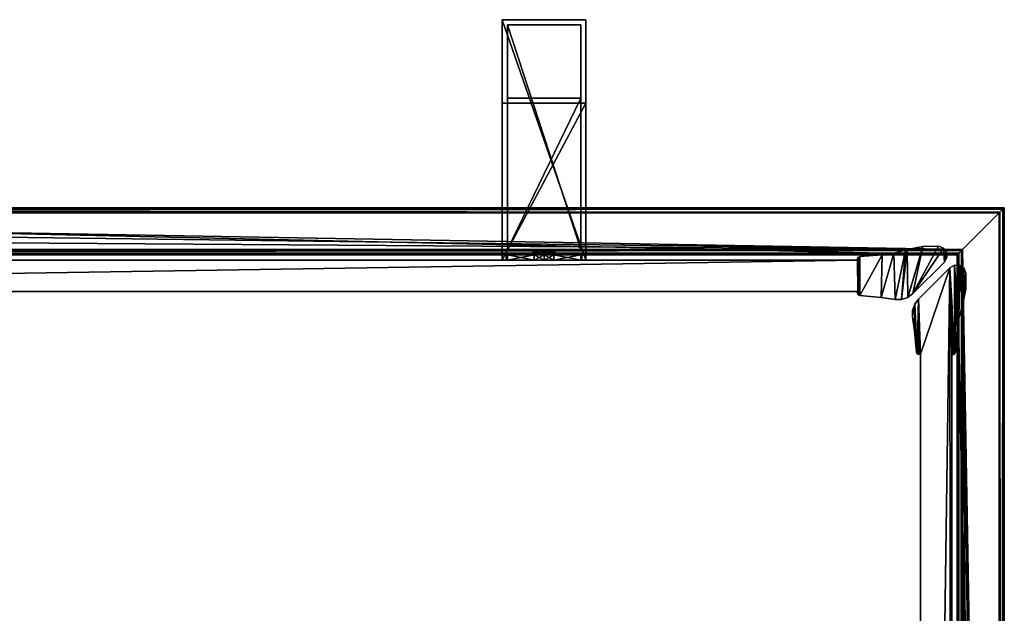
# Model space of a CAD drawing. Header units: metres. Extents: x 0 to 803, y -754 to 49.
# Tile 24 of 24: x 579 to 767, y -65 to 49. Entities that reach past the tile are written whole.
import ezdxf

# ---------------------------------------------------------------- set-up
doc = ezdxf.new("R2010")
doc.units = ezdxf.units.M

msp = doc.modelspace()

# ---------------------------------------------------------------- linework, layer by layer
at = {"layer": 'Y2A77'}
for points in [[(758.312683, 4.012834), (357.364197, 13.012834), (767.312683, 13.012834)], [(365.612854, 4.012834), (357.364197, 13.012834), (758.312683, 4.012834)], [(767.312683, 13.012834, 5.8), (357.364197, 13.012834, 5.8), (767.26355, 12.9637, 6.109252)], [(357.364197, 13.012834, 5.8), (357.447021, 12.979656, 6.055089), (767.26355, 12.9637, 6.109252)], [(357.364197, 13.012834, 5.8), (767.312683, 13.012834, 5.8), (357.364197, 13.012834)], [(767.312683, 13.012834, 5.8), (767.312683, 13.012834), (357.364197, 13.012834)], [(767.26355, 12.9637, 6.109252), (357.447021, 12.979656, 6.055089), (767.024475, 12.724623, 6.502149)], [(357.447021, 12.979656, 6.055089), (357.729858, 12.861708, 6.328299), (767.024475, 12.724623, 6.502149)], [(767.024475, 12.724623, 6.502149), (357.729858, 12.861708, 6.328299), (358.688538, 12.405732, 6.719441)], [(358.688538, 12.405732, 6.719441), (766.484253, 12.184372, 6.785111), (767.024475, 12.724623, 6.502149)], [(359.390656, 12.012419, 6.8), (766.312256, 12.012419, 6.8), (358.688538, 12.405732, 6.719441)], [(766.312256, 12.012419, 6.8), (766.484253, 12.184372, 6.785111), (358.688538, 12.405732, 6.719441)], [(359.390656, 12.012419, 6.8), (759.312683, 5.012834, 6.8), (766.312256, 12.012419, 6.8)], [(361.856506, 10.136906, 6.8), (759.312683, 5.012834, 6.8), (359.390656, 12.012419, 6.8)], [(766.480103, -409.00177), (758.312683, 4.012834), (767.312683, 13.012834)], [(766.312256, 12.012419, 6.8), (759.312683, 5.012834, 6.8), (766.312256, -394.90918, 6.8)], [(766.312256, 12.012419, 6.8), (766.312256, -394.90918, 6.8), (766.484253, 12.184372, 6.785111)], [(766.312256, -394.90918, 6.8), (766.705566, -395.611298, 6.719441), (766.484253, 12.184372, 6.785111)], [(767.312683, -396.935669), (766.480103, -409.00177), (767.312683, 13.012834)], [(766.484253, 12.184372, 6.785111), (766.705566, -395.611298, 6.719441), (767.024475, 12.724623, 6.502149)], [(767.16156, -396.570007, 6.328299), (767.024475, 12.724623, 6.502149), (766.705566, -395.611298, 6.719441)], [(767.26355, 12.9637, 6.109252), (767.024475, 12.724623, 6.502149), (767.16156, -396.570007, 6.328299)], [(767.27948, -396.852844, 6.055089), (767.26355, 12.9637, 6.109252), (767.16156, -396.570007, 6.328299)], [(767.312683, 13.012834, 5.8), (767.26355, 12.9637, 6.109252), (767.27948, -396.852844, 6.055089)], [(767.312683, -396.935669, 5.8), (767.312683, 13.012834, 5.8), (767.27948, -396.852844, 6.055089)], [(767.312683, -396.935669, 5.8), (767.312683, -396.935669), (767.312683, 13.012834, 5.8)], [(767.312683, -396.935669), (767.312683, 13.012834), (767.312683, 13.012834, 5.8)], [(363.849518, 7.764994, 6.8), (759.312683, 5.012834, 6.8), (361.856506, 10.136906, 6.8)], [(759.312683, 5.012834, 6.8), (363.849518, 7.764994, 6.8), (365.272064, 5.012834, 6.8)], [(759.312683, 5.012834, 6.8), (365.272064, 5.012834, 6.8), (759.140747, 4.840896, 6.785042)], [(365.272064, 5.012834, 6.8), (365.481934, 4.426936, 6.610183), (759.140747, 4.840896, 6.785042)], [(365.481934, 4.426936, 6.610183), (758.600647, 4.300764, 6.501865), (759.140747, 4.840896, 6.785042)], [(365.579529, 4.122546, 6.255084), (758.361694, 4.061841, 6.108867), (365.481934, 4.426936, 6.610183)], [(758.361694, 4.061841, 6.108867), (758.600647, 4.300764, 6.501865), (365.481934, 4.426936, 6.610183)], [(365.612854, 4.012834, 5.799586), (758.312683, 4.012834, 5.799586), (365.579529, 4.122546, 6.255084)], [(758.312683, 4.012834, 5.799586), (758.361694, 4.061841, 6.108867), (365.579529, 4.122546, 6.255084)], [(365.612854, 4.012834), (758.312683, 4.012834), (365.612854, 4.012834, 5.799586)], [(758.312683, 4.012834), (758.312683, 4.012834, 5.799586), (365.612854, 4.012834, 5.799586)], [(758.312683, 4.012834, 5.799586), (758.312683, -388.687012, 5.799586), (758.361694, 4.061841, 6.108867)], [(758.312683, -388.687012, 5.799586), (758.422424, -388.720306, 6.255084), (758.361694, 4.061841, 6.108867)], [(766.480103, -409.00177), (766.416992, -409.453064), (758.312683, 4.012834)], [(766.416992, -409.453064), (758.312683, -388.687012), (758.312683, 4.012834)], [(758.312683, -388.687012), (758.312683, -388.687012, 5.799586), (758.312683, 4.012834)], [(758.312683, -388.687012, 5.799586), (758.312683, 4.012834, 5.799586), (758.312683, 4.012834)], [(758.361694, 4.061841, 6.108867), (758.422424, -388.720306, 6.255084), (758.600647, 4.300764, 6.501865)], [(758.422424, -388.720306, 6.255084), (758.726807, -388.817932, 6.610183), (758.600647, 4.300764, 6.501865)], [(758.600647, 4.300764, 6.501865), (758.726807, -388.817932, 6.610183), (759.140747, 4.840896, 6.785042)], [(759.140747, 4.840896, 6.785042), (758.726807, -388.817932, 6.610183), (759.312683, -389.027802, 6.8)], [(759.312683, 5.012834, 6.8), (759.140747, 4.840896, 6.785042), (759.312683, -389.027802, 6.8)], [(762.064819, -390.450348, 6.8), (759.312683, 5.012834, 6.8), (759.312683, -389.027802, 6.8)], [(764.436768, -392.443329, 6.8), (759.312683, 5.012834, 6.8), (762.064819, -390.450348, 6.8)], [(766.312256, -394.90918, 6.8), (759.312683, 5.012834, 6.8), (764.436768, -392.443329, 6.8)]]:
    msp.add_3dface(points, dxfattribs=at)
at = {"layer": 'Y2A7701'}
for points in [[(671.254089, 49, 1197), (671.254089, 3, 1181), (671.254089, 3, 1197)], [(671.254089, 3, 1181), (671.254089, 49, 1197), (671.254089, 33, 1181)], [(671.254089, 49, 1197), (671.254089, 49, 797), (671.254089, 33, 1181)], [(671.254089, 33, 1181), (671.254089, 49, 797), (671.254089, 33, 813)], [(671.254089, 49, 797), (671.254089, 3, 797), (671.254089, 33, 813)], [(687.254089, 49, 797), (687.254089, 3, 797), (671.254089, 49, 797)], [(687.254089, 3, 797), (671.254089, 3, 797), (671.254089, 49, 797)], [(671.254089, 49, 797), (671.254089, 49, 1197), (687.254089, 49, 797)], [(671.254089, 49, 1197), (687.254089, 49, 1197), (687.254089, 49, 797)], [(687.254089, 49, 1197), (671.254089, 49, 1197), (687.254089, 3, 1197)], [(671.254089, 49, 1197), (671.254089, 3, 1197), (687.254089, 3, 1197)], [(687.254089, 3, 1197), (687.254089, 3, 1181), (687.254089, 49, 1197)], [(687.254089, 3, 1181), (687.254089, 33, 1181), (687.254089, 49, 1197)], [(687.254089, 49, 1197), (687.254089, 33, 1181), (687.254089, 49, 797)], [(687.254089, 33, 1181), (687.254089, 33, 813), (687.254089, 49, 797)], [(687.254089, 49, 797), (687.254089, 33, 813), (687.254089, 3, 797)], [(672.254089, 5, 1196), (672.254089, 5, 1182), (672.254089, 48, 1196)], [(672.254089, 5, 1182), (672.254089, 34, 1182), (672.254089, 48, 1196)], [(672.254089, 48, 1196), (672.254089, 34, 1182), (672.254089, 48, 798)], [(672.254089, 34, 1182), (672.254089, 34, 812), (672.254089, 48, 798)], [(672.254089, 48, 798), (672.254089, 34, 812), (672.254089, 5, 798)], [(686.254089, 48, 798), (672.254089, 48, 798), (686.254089, 5, 798)], [(672.254089, 48, 798), (672.254089, 5, 798), (686.254089, 5, 798)], [(672.254089, 48, 798), (686.254089, 48, 798), (672.254089, 48, 1196)], [(686.254089, 48, 798), (686.254089, 48, 1196), (672.254089, 48, 1196)], [(686.254089, 48, 1196), (686.254089, 5, 1196), (672.254089, 48, 1196)], [(686.254089, 5, 1196), (672.254089, 5, 1196), (672.254089, 48, 1196)], [(686.254089, 48, 1196), (686.254089, 5, 1182), (686.254089, 5, 1196)], [(686.254089, 5, 1182), (686.254089, 48, 1196), (686.254089, 34, 1182)], [(686.254089, 48, 1196), (686.254089, 48, 798), (686.254089, 34, 1182)], [(686.254089, 34, 1182), (686.254089, 48, 798), (686.254089, 34, 812)], [(686.254089, 48, 798), (686.254089, 5, 798), (686.254089, 34, 812)], [(672.254089, 34, 1182), (686.254089, 34, 1182), (672.254089, 34, 812)], [(686.254089, 34, 1182), (686.254089, 34, 812), (672.254089, 34, 812)], [(672.254089, 34, 812), (672.254089, 5, 812), (672.254089, 5, 798)], [(686.254089, 5, 812), (672.254089, 5, 812), (686.254089, 34, 812)], [(672.254089, 5, 812), (672.254089, 34, 812), (686.254089, 34, 812)], [(686.254089, 5, 1182), (686.254089, 34, 1182), (672.254089, 5, 1182)], [(686.254089, 34, 1182), (672.254089, 34, 1182), (672.254089, 5, 1182)], [(686.254089, 34, 812), (686.254089, 5, 798), (686.254089, 5, 812)], [(671.254089, 33, 813), (671.254089, 3, 797), (671.254089, 3, 813)], [(671.254089, 33, 1181), (671.254089, 33, 813), (687.254089, 33, 1181)], [(671.254089, 33, 813), (687.254089, 33, 813), (687.254089, 33, 1181)], [(687.254089, 3, 813), (687.254089, 33, 813), (671.254089, 3, 813)], [(687.254089, 33, 813), (671.254089, 33, 813), (671.254089, 3, 813)], [(687.254089, 3, 1181), (671.254089, 3, 1181), (687.254089, 33, 1181)], [(671.254089, 3, 1181), (671.254089, 33, 1181), (687.254089, 33, 1181)], [(687.254089, 33, 813), (687.254089, 3, 813), (687.254089, 3, 797)], [(672.254089, 4, 806.887451), (672.004089, 4, 805), (677.440125, 4, 805.990967)], [(677.440125, 4, 805.990967), (672.004089, 4, 805), (677.187622, 4, 804.951233)], [(672.254089, 4, 803.112549), (677.187622, 4, 804.951233), (672.004089, 4, 805)], [(672.254089, 3, 806.887451), (672.004089, 3, 805), (672.254089, 4, 806.887451)], [(672.004089, 3, 805), (672.004089, 4, 805), (672.254089, 4, 806.887451)], [(672.004089, 3, 805), (672.254089, 3, 803.112549), (672.004089, 4, 805)], [(672.254089, 3, 803.112549), (672.254089, 4, 803.112549), (672.004089, 4, 805)], [(672.254089, 4, 1187.112549), (672.004089, 4, 1189), (672.254089, 3, 1187.112549)], [(672.004089, 4, 1189), (672.004089, 3, 1189), (672.254089, 3, 1187.112549)], [(672.004089, 4, 1189), (672.254089, 4, 1190.887451), (672.004089, 3, 1189)], [(672.254089, 4, 1190.887451), (672.254089, 3, 1190.887451), (672.004089, 3, 1189)], [(677.440125, 4, 1188.009033), (672.004089, 4, 1189), (672.254089, 4, 1187.112549)], [(677.187622, 4, 1189.048828), (672.004089, 4, 1189), (677.440125, 4, 1188.009033)], [(677.488892, 4, 1190.075439), (672.004089, 4, 1189), (677.187622, 4, 1189.048828)], [(672.004089, 4, 1189), (678.263123, 4, 1190.813965), (672.254089, 4, 1190.887451)], [(678.263123, 4, 1190.813965), (672.004089, 4, 1189), (677.488892, 4, 1190.075439)], [(686.254089, 5, 798), (672.254089, 5, 798), (679.302856, 5, 802.933594)], [(679.302856, 5, 802.933594), (672.254089, 5, 798), (678.263123, 5, 803.186035)], [(678.263123, 5, 803.186035), (672.254089, 5, 798), (677.488892, 5, 803.924561)], [(677.488892, 5, 803.924561), (672.254089, 5, 798), (677.187622, 5, 804.951233)], [(677.187622, 5, 804.951233), (672.254089, 5, 798), (677.440125, 5, 805.990967)], [(677.440125, 5, 805.990967), (672.254089, 5, 812), (678.17865, 5, 806.765198)], [(672.254089, 5, 812), (677.440125, 5, 805.990967), (672.254089, 5, 798)], [(678.17865, 5, 806.765198), (672.254089, 5, 812), (679.205322, 5, 807.066406)], [(672.254089, 5, 812), (686.254089, 5, 812), (679.205322, 5, 807.066406)], [(672.254089, 5, 1196), (686.254089, 5, 1196), (679.302856, 5, 1191.066406)], [(686.254089, 5, 1182), (672.254089, 5, 1182), (680.245056, 5, 1187.186035)], [(680.245056, 5, 1187.186035), (672.254089, 5, 1182), (679.205322, 5, 1186.933594)], [(679.205322, 5, 1186.933594), (672.254089, 5, 1182), (678.17865, 5, 1187.234863)], [(678.17865, 5, 1187.234863), (672.254089, 5, 1182), (677.440125, 5, 1188.009033)], [(677.440125, 5, 1188.009033), (672.254089, 5, 1182), (677.187622, 5, 1189.048828)], [(677.187622, 5, 1189.048828), (672.254089, 5, 1182), (677.488892, 5, 1190.075439)], [(672.254089, 5, 1182), (672.254089, 5, 1196), (677.488892, 5, 1190.075439)], [(677.488892, 5, 1190.075439), (672.254089, 5, 1196), (678.263123, 5, 1190.813965)], [(672.254089, 5, 1196), (679.302856, 5, 1191.066406), (678.263123, 5, 1190.813965)], [(672.254089, 4, 803.112549), (672.254089, 4, 798), (678.263123, 4, 803.186035)], [(672.254089, 4, 798), (677.366638, 4, 798), (678.263123, 4, 803.186035)], [(677.366638, 4, 812), (672.254089, 4, 812), (679.205322, 4, 807.066406)], [(672.254089, 4, 812), (672.254089, 4, 806.887451), (679.205322, 4, 807.066406)], [(679.205322, 4, 807.066406), (672.254089, 4, 806.887451), (678.17865, 4, 806.765198)], [(678.17865, 4, 806.765198), (672.254089, 4, 806.887451), (677.440125, 4, 805.990967)], [(677.488892, 4, 803.924561), (672.254089, 4, 803.112549), (678.263123, 4, 803.186035)], [(677.187622, 4, 804.951233), (672.254089, 4, 803.112549), (677.488892, 4, 803.924561)], [(677.366638, 4, 798), (672.254089, 4, 798), (677.366638, 3, 798)], [(672.254089, 4, 798), (672.254089, 3, 798), (677.366638, 3, 798)], [(672.254089, 4, 803.112549), (672.254089, 3, 803.112549), (672.254089, 4, 798)], [(672.254089, 3, 803.112549), (672.254089, 3, 798), (672.254089, 4, 798)], [(672.254089, 4, 812), (677.366638, 4, 812), (672.254089, 3, 812)], [(677.366638, 4, 812), (677.366638, 3, 812), (672.254089, 3, 812)], [(672.254089, 4, 812), (672.254089, 3, 812), (672.254089, 4, 806.887451)], [(672.254089, 3, 812), (672.254089, 3, 806.887451), (672.254089, 4, 806.887451)], [(677.366638, 4, 1196), (677.366638, 3, 1196), (672.254089, 4, 1196)], [(677.366638, 3, 1196), (672.254089, 3, 1196), (672.254089, 4, 1196)], [(672.254089, 4, 1196), (672.254089, 3, 1196), (672.254089, 4, 1190.887451)], [(672.254089, 3, 1196), (672.254089, 3, 1190.887451), (672.254089, 4, 1190.887451)], [(672.254089, 4, 1182), (672.254089, 3, 1182), (677.366638, 4, 1182)], [(672.254089, 3, 1182), (677.366638, 3, 1182), (677.366638, 4, 1182)], [(672.254089, 4, 1187.112549), (672.254089, 3, 1187.112549), (672.254089, 4, 1182)], [(672.254089, 3, 1187.112549), (672.254089, 3, 1182), (672.254089, 4, 1182)], [(677.440125, 4, 1188.009033), (672.254089, 4, 1187.112549), (678.17865, 4, 1187.234863)], [(672.254089, 4, 1196), (672.254089, 4, 1190.887451), (677.366638, 4, 1196)], [(672.254089, 4, 1190.887451), (678.263123, 4, 1190.813965), (677.366638, 4, 1196)], [(678.17865, 4, 1187.234863), (672.254089, 4, 1187.112549), (679.205322, 4, 1186.933594)], [(672.254089, 4, 1187.112549), (672.254089, 4, 1182), (679.205322, 4, 1186.933594)], [(679.205322, 4, 1186.933594), (672.254089, 4, 1182), (677.366638, 4, 1182)], [(677.488892, 5, 803.924561), (677.187622, 5, 804.951233), (677.488892, 4, 803.924561)], [(677.488892, 4, 803.924561), (677.187622, 5, 804.951233), (677.187622, 4, 804.951233)], [(677.187622, 5, 804.951233), (677.440125, 5, 805.990967), (677.187622, 4, 804.951233)], [(677.187622, 4, 804.951233), (677.440125, 5, 805.990967), (677.440125, 4, 805.990967)], [(677.488892, 4, 1190.075439), (677.187622, 4, 1189.048828), (677.488892, 5, 1190.075439)], [(677.488892, 5, 1190.075439), (677.187622, 4, 1189.048828), (677.187622, 5, 1189.048828)], [(677.187622, 4, 1189.048828), (677.440125, 4, 1188.009033), (677.187622, 5, 1189.048828)], [(677.187622, 5, 1189.048828), (677.440125, 4, 1188.009033), (677.440125, 5, 1188.009033)], [(678.263123, 4, 803.186035), (677.366638, 4, 798), (679.302856, 4, 802.933594)], [(677.366638, 4, 798), (679.254089, 4, 797.75), (679.302856, 4, 802.933594)], [(679.205322, 4, 807.066406), (679.254089, 4, 812.25), (677.366638, 4, 812)], [(679.254089, 3, 812.25), (677.366638, 3, 812), (679.254089, 4, 812.25)], [(677.366638, 3, 812), (677.366638, 4, 812), (679.254089, 4, 812.25)], [(677.366638, 3, 798), (679.254089, 3, 797.75), (677.366638, 4, 798)], [(679.254089, 3, 797.75), (679.254089, 4, 797.75), (677.366638, 4, 798)], [(679.254089, 4, 1181.75), (677.366638, 4, 1182), (679.254089, 3, 1181.75)], [(677.366638, 4, 1182), (677.366638, 3, 1182), (679.254089, 3, 1181.75)], [(677.366638, 4, 1196), (679.254089, 4, 1196.25), (677.366638, 3, 1196)], [(679.254089, 4, 1196.25), (679.254089, 3, 1196.25), (677.366638, 3, 1196)], [(677.366638, 4, 1196), (678.263123, 4, 1190.813965), (679.254089, 4, 1196.25)], [(679.254089, 4, 1181.75), (679.205322, 4, 1186.933594), (677.366638, 4, 1182)], [(678.17865, 4, 806.765198), (677.440125, 4, 805.990967), (678.17865, 5, 806.765198)], [(678.17865, 5, 806.765198), (677.440125, 4, 805.990967), (677.440125, 5, 805.990967)], [(678.17865, 5, 1187.234863), (677.440125, 5, 1188.009033), (678.17865, 4, 1187.234863)], [(678.17865, 4, 1187.234863), (677.440125, 5, 1188.009033), (677.440125, 4, 1188.009033)], [(678.263123, 4, 803.186035), (677.488892, 5, 803.924561), (677.488892, 4, 803.924561)], [(677.488892, 5, 803.924561), (678.263123, 4, 803.186035), (678.263123, 5, 803.186035)], [(678.263123, 5, 1190.813965), (677.488892, 4, 1190.075439), (677.488892, 5, 1190.075439)], [(677.488892, 4, 1190.075439), (678.263123, 5, 1190.813965), (678.263123, 4, 1190.813965)], [(679.205322, 4, 807.066406), (678.17865, 4, 806.765198), (679.205322, 5, 807.066406)], [(679.205322, 5, 807.066406), (678.17865, 4, 806.765198), (678.17865, 5, 806.765198)], [(679.205322, 5, 1186.933594), (678.17865, 5, 1187.234863), (679.205322, 4, 1186.933594)], [(679.205322, 4, 1186.933594), (678.17865, 5, 1187.234863), (678.17865, 4, 1187.234863)], [(678.263123, 4, 803.186035), (679.302856, 4, 802.933594), (678.263123, 5, 803.186035)], [(678.263123, 5, 803.186035), (679.302856, 4, 802.933594), (679.302856, 5, 802.933594)], [(678.263123, 5, 1190.813965), (679.302856, 5, 1191.066406), (678.263123, 4, 1190.813965)], [(678.263123, 4, 1190.813965), (679.302856, 5, 1191.066406), (679.302856, 4, 1191.066406)], [(678.263123, 4, 1190.813965), (679.302856, 4, 1191.066406), (679.254089, 4, 1196.25)], [(680.245056, 4, 806.813965), (679.205322, 4, 807.066406), (680.245056, 5, 806.813965)], [(680.245056, 5, 806.813965), (679.205322, 4, 807.066406), (679.205322, 5, 807.066406)], [(679.205322, 5, 807.066406), (686.254089, 5, 812), (680.245056, 5, 806.813965)], [(680.245056, 5, 1187.186035), (679.205322, 5, 1186.933594), (680.245056, 4, 1187.186035)], [(680.245056, 4, 1187.186035), (679.205322, 5, 1186.933594), (679.205322, 4, 1186.933594)], [(680.245056, 4, 806.813965), (681.141541, 4, 812), (679.205322, 4, 807.066406)], [(681.141541, 4, 812), (679.254089, 4, 812.25), (679.205322, 4, 807.066406)], [(680.245056, 4, 1187.186035), (679.205322, 4, 1186.933594), (679.254089, 4, 1181.75)], [(679.302856, 4, 802.933594), (679.254089, 4, 797.75), (681.141541, 4, 798)], [(681.141541, 3, 812), (679.254089, 3, 812.25), (681.141541, 4, 812)], [(679.254089, 3, 812.25), (679.254089, 4, 812.25), (681.141541, 4, 812)], [(679.254089, 3, 797.75), (681.141541, 3, 798), (679.254089, 4, 797.75)], [(681.141541, 3, 798), (681.141541, 4, 798), (679.254089, 4, 797.75)], [(681.141541, 4, 1182), (679.254089, 4, 1181.75), (681.141541, 3, 1182)], [(679.254089, 4, 1181.75), (679.254089, 3, 1181.75), (681.141541, 3, 1182)], [(679.254089, 4, 1196.25), (681.141541, 4, 1196), (679.254089, 3, 1196.25)], [(681.141541, 4, 1196), (681.141541, 3, 1196), (679.254089, 3, 1196.25)], [(679.254089, 4, 1196.25), (679.302856, 4, 1191.066406), (681.141541, 4, 1196)], [(681.141541, 4, 1182), (680.245056, 4, 1187.186035), (679.254089, 4, 1181.75)], [(679.302856, 4, 802.933594), (680.329529, 4, 803.234802), (679.302856, 5, 802.933594)], [(679.302856, 5, 802.933594), (680.329529, 4, 803.234802), (680.329529, 5, 803.234802)], [(680.329529, 5, 803.234802), (686.254089, 5, 798), (679.302856, 5, 802.933594)], [(679.302856, 5, 1191.066406), (680.329529, 5, 1190.765137), (679.302856, 4, 1191.066406)], [(679.302856, 4, 1191.066406), (680.329529, 5, 1190.765137), (680.329529, 4, 1190.765137)], [(679.302856, 5, 1191.066406), (686.254089, 5, 1196), (680.329529, 5, 1190.765137)], [(680.329529, 4, 803.234802), (679.302856, 4, 802.933594), (686.254089, 4, 798)], [(686.254089, 4, 798), (679.302856, 4, 802.933594), (681.141541, 4, 798)], [(681.141541, 4, 1196), (679.302856, 4, 1191.066406), (686.254089, 4, 1190.887451)], [(686.254089, 4, 1190.887451), (679.302856, 4, 1191.066406), (680.329529, 4, 1190.765137)], [(680.245056, 4, 806.813965), (681.019287, 5, 806.075439), (681.019287, 4, 806.075439)], [(681.019287, 5, 806.075439), (680.245056, 4, 806.813965), (680.245056, 5, 806.813965)], [(686.254089, 5, 812), (681.019287, 5, 806.075439), (680.245056, 5, 806.813965)], [(680.245056, 5, 1187.186035), (681.019287, 4, 1187.924561), (681.019287, 5, 1187.924561)], [(681.019287, 4, 1187.924561), (680.245056, 5, 1187.186035), (680.245056, 4, 1187.186035)], [(681.019287, 5, 1187.924561), (686.254089, 5, 1182), (680.245056, 5, 1187.186035)], [(686.254089, 4, 806.887451), (686.254089, 4, 812), (680.245056, 4, 806.813965)], [(686.254089, 4, 812), (681.141541, 4, 812), (680.245056, 4, 806.813965)], [(686.254089, 4, 806.887451), (680.245056, 4, 806.813965), (686.504089, 4, 805)], [(680.245056, 4, 806.813965), (681.019287, 4, 806.075439), (686.504089, 4, 805)], [(686.254089, 4, 1187.112549), (680.245056, 4, 1187.186035), (681.141541, 4, 1182)], [(686.254089, 4, 1187.112549), (681.019287, 4, 1187.924561), (680.245056, 4, 1187.186035)], [(680.329529, 4, 803.234802), (681.068054, 4, 804.009033), (680.329529, 5, 803.234802)], [(680.329529, 5, 803.234802), (681.068054, 4, 804.009033), (681.068054, 5, 804.009033)], [(681.068054, 5, 804.009033), (686.254089, 5, 798), (680.329529, 5, 803.234802)], [(680.329529, 5, 1190.765137), (681.068054, 5, 1189.990967), (680.329529, 4, 1190.765137)], [(680.329529, 4, 1190.765137), (681.068054, 5, 1189.990967), (681.068054, 4, 1189.990967)], [(680.329529, 5, 1190.765137), (686.254089, 5, 1196), (681.068054, 5, 1189.990967)], [(686.254089, 4, 803.112549), (681.068054, 4, 804.009033), (680.329529, 4, 803.234802)], [(686.254089, 4, 803.112549), (680.329529, 4, 803.234802), (686.254089, 4, 798)], [(686.254089, 4, 1190.887451), (680.329529, 4, 1190.765137), (686.504089, 4, 1189)], [(680.329529, 4, 1190.765137), (681.068054, 4, 1189.990967), (686.504089, 4, 1189)], [(681.019287, 5, 806.075439), (681.320496, 5, 805.048767), (681.019287, 4, 806.075439)], [(681.019287, 4, 806.075439), (681.320496, 5, 805.048767), (681.320496, 4, 805.048767)], [(686.254089, 5, 812), (686.254089, 5, 798), (681.019287, 5, 806.075439)], [(681.019287, 5, 806.075439), (686.254089, 5, 798), (681.320496, 5, 805.048767)], [(681.019287, 4, 1187.924561), (681.320496, 4, 1188.951172), (681.019287, 5, 1187.924561)], [(681.019287, 5, 1187.924561), (681.320496, 4, 1188.951172), (681.320496, 5, 1188.951172)], [(681.320496, 5, 1188.951172), (686.254089, 5, 1182), (681.019287, 5, 1187.924561)], [(686.504089, 4, 805), (681.019287, 4, 806.075439), (681.320496, 4, 805.048767)], [(681.320496, 4, 1188.951172), (681.019287, 4, 1187.924561), (686.254089, 4, 1187.112549)], [(681.320496, 5, 805.048767), (681.068054, 5, 804.009033), (681.320496, 4, 805.048767)], [(681.320496, 4, 805.048767), (681.068054, 5, 804.009033), (681.068054, 4, 804.009033)], [(681.320496, 5, 805.048767), (686.254089, 5, 798), (681.068054, 5, 804.009033)], [(681.320496, 4, 1188.951172), (681.068054, 4, 1189.990967), (681.320496, 5, 1188.951172)], [(681.320496, 5, 1188.951172), (681.068054, 4, 1189.990967), (681.068054, 5, 1189.990967)], [(686.254089, 5, 1196), (686.254089, 5, 1182), (681.068054, 5, 1189.990967)], [(681.068054, 5, 1189.990967), (686.254089, 5, 1182), (681.320496, 5, 1188.951172)], [(681.320496, 4, 805.048767), (681.068054, 4, 804.009033), (686.254089, 4, 803.112549)], [(686.504089, 4, 1189), (681.068054, 4, 1189.990967), (681.320496, 4, 1188.951172)], [(681.141541, 4, 812), (686.254089, 4, 812), (681.141541, 3, 812)], [(686.254089, 4, 812), (686.254089, 3, 812), (681.141541, 3, 812)], [(686.254089, 4, 798), (681.141541, 4, 798), (686.254089, 3, 798)], [(681.141541, 4, 798), (681.141541, 3, 798), (686.254089, 3, 798)], [(681.141541, 4, 1182), (681.141541, 3, 1182), (686.254089, 4, 1182)], [(681.141541, 3, 1182), (686.254089, 3, 1182), (686.254089, 4, 1182)], [(686.254089, 4, 1196), (686.254089, 3, 1196), (681.141541, 4, 1196)], [(686.254089, 3, 1196), (681.141541, 3, 1196), (681.141541, 4, 1196)], [(686.254089, 4, 1182), (686.254089, 4, 1187.112549), (681.141541, 4, 1182)], [(686.254089, 4, 1196), (681.141541, 4, 1196), (686.254089, 4, 1190.887451)], [(686.504089, 4, 805), (681.320496, 4, 805.048767), (686.254089, 4, 803.112549)], [(686.504089, 4, 1189), (681.320496, 4, 1188.951172), (686.254089, 4, 1187.112549)], [(686.254089, 4, 798), (686.254089, 3, 798), (686.254089, 4, 803.112549)], [(686.254089, 3, 798), (686.254089, 3, 803.112549), (686.254089, 4, 803.112549)], [(686.254089, 3, 803.112549), (686.504089, 3, 805), (686.254089, 4, 803.112549)], [(686.504089, 3, 805), (686.504089, 4, 805), (686.254089, 4, 803.112549)], [(686.504089, 3, 805), (686.254089, 3, 806.887451), (686.504089, 4, 805)], [(686.254089, 3, 806.887451), (686.254089, 4, 806.887451), (686.504089, 4, 805)], [(686.254089, 4, 806.887451), (686.254089, 3, 806.887451), (686.254089, 4, 812)], [(686.254089, 3, 806.887451), (686.254089, 3, 812), (686.254089, 4, 812)], [(686.254089, 4, 1190.887451), (686.254089, 3, 1190.887451), (686.254089, 4, 1196)], [(686.254089, 3, 1190.887451), (686.254089, 3, 1196), (686.254089, 4, 1196)], [(686.254089, 4, 1190.887451), (686.504089, 4, 1189), (686.254089, 3, 1190.887451)], [(686.504089, 4, 1189), (686.504089, 3, 1189), (686.254089, 3, 1190.887451)], [(686.504089, 4, 1189), (686.254089, 4, 1187.112549), (686.504089, 3, 1189)], [(686.254089, 4, 1187.112549), (686.254089, 3, 1187.112549), (686.504089, 3, 1189)], [(686.254089, 4, 1182), (686.254089, 3, 1182), (686.254089, 4, 1187.112549)], [(686.254089, 3, 1182), (686.254089, 3, 1187.112549), (686.254089, 4, 1187.112549)], [(679.254089, 3, 812.25), (671.254089, 3, 813), (677.366638, 3, 812)], [(687.254089, 3, 813), (671.254089, 3, 813), (686.254089, 3, 812)], [(686.254089, 3, 812), (671.254089, 3, 813), (679.254089, 3, 812.25)], [(686.254089, 3, 798), (671.254089, 3, 797), (687.254089, 3, 797)], [(679.254089, 3, 797.75), (671.254089, 3, 797), (686.254089, 3, 798)], [(677.366638, 3, 798), (671.254089, 3, 797), (679.254089, 3, 797.75)], [(672.254089, 3, 798), (671.254089, 3, 797), (677.366638, 3, 798)], [(672.254089, 3, 803.112549), (671.254089, 3, 797), (672.254089, 3, 798)], [(672.254089, 3, 806.887451), (671.254089, 3, 813), (672.004089, 3, 805)], [(671.254089, 3, 813), (671.254089, 3, 797), (672.004089, 3, 805)], [(672.004089, 3, 805), (671.254089, 3, 797), (672.254089, 3, 803.112549)], [(672.254089, 3, 812), (671.254089, 3, 813), (672.254089, 3, 806.887451)], [(677.366638, 3, 812), (671.254089, 3, 813), (672.254089, 3, 812)], [(679.254089, 3, 1196.25), (671.254089, 3, 1197), (677.366638, 3, 1196)], [(687.254089, 3, 1197), (671.254089, 3, 1197), (686.254089, 3, 1196)], [(686.254089, 3, 1196), (671.254089, 3, 1197), (679.254089, 3, 1196.25)], [(686.254089, 3, 1182), (671.254089, 3, 1181), (687.254089, 3, 1181)], [(679.254089, 3, 1181.75), (671.254089, 3, 1181), (686.254089, 3, 1182)], [(677.366638, 3, 1182), (671.254089, 3, 1181), (679.254089, 3, 1181.75)], [(672.254089, 3, 1182), (671.254089, 3, 1181), (677.366638, 3, 1182)], [(672.254089, 3, 1187.112549), (671.254089, 3, 1181), (672.254089, 3, 1182)], [(672.254089, 3, 1190.887451), (671.254089, 3, 1197), (672.004089, 3, 1189)], [(671.254089, 3, 1197), (671.254089, 3, 1181), (672.004089, 3, 1189)], [(672.004089, 3, 1189), (671.254089, 3, 1181), (672.254089, 3, 1187.112549)], [(672.254089, 3, 1196), (671.254089, 3, 1197), (672.254089, 3, 1190.887451)], [(677.366638, 3, 1196), (671.254089, 3, 1197), (672.254089, 3, 1196)], [(686.254089, 3, 812), (679.254089, 3, 812.25), (681.141541, 3, 812)], [(681.141541, 3, 798), (679.254089, 3, 797.75), (686.254089, 3, 798)], [(686.254089, 3, 1196), (679.254089, 3, 1196.25), (681.141541, 3, 1196)], [(681.141541, 3, 1182), (679.254089, 3, 1181.75), (686.254089, 3, 1182)], [(686.254089, 3, 803.112549), (686.254089, 3, 798), (686.504089, 3, 805)], [(686.254089, 3, 798), (687.254089, 3, 797), (686.504089, 3, 805)], [(686.254089, 3, 806.887451), (687.254089, 3, 813), (686.254089, 3, 812)], [(686.504089, 3, 805), (687.254089, 3, 813), (686.254089, 3, 806.887451)], [(686.254089, 3, 1187.112549), (686.254089, 3, 1182), (686.504089, 3, 1189)], [(686.254089, 3, 1182), (687.254089, 3, 1181), (686.504089, 3, 1189)], [(686.254089, 3, 1190.887451), (687.254089, 3, 1197), (686.254089, 3, 1196)], [(686.504089, 3, 1189), (687.254089, 3, 1197), (686.254089, 3, 1190.887451)], [(687.254089, 3, 813), (686.504089, 3, 805), (687.254089, 3, 797)], [(687.254089, 3, 1197), (686.504089, 3, 1189), (687.254089, 3, 1181)]]:
    msp.add_3dface(points, dxfattribs=at)
at = {"layer": 'Y2A77012'}
for points in [[(751.707153, 5.629982, 13.5), (754.718201, 5.667322, 13.5), (749.83667, -3.406941, 13.5)], [(754.718201, 5.667322, 13.5), (755.661133, 5.305964, 13.5), (749.83667, -3.406941, 13.5)], [(755.661133, 5.305964, 1980.5), (754.718201, 5.667322, 1980.5), (749.83667, -3.406941, 1980.5)], [(749.83667, -3.406941, 1980.5), (754.718201, 5.667322, 1980.5), (751.707153, 5.629982, 1980.5)], [(751.707153, 5.629982, 13.5), (751.707153, 5.629982, 1980.5), (754.718201, 5.667322, 13.5)], [(751.707153, 5.629982, 1980.5), (754.718201, 5.667322, 1980.5), (754.718201, 5.667322, 13.5)], [(754.718201, 5.667322, 13.5), (754.718201, 5.667322, 1980.5), (755.661133, 5.305964, 13.5)], [(754.718201, 5.667322, 1980.5), (755.661133, 5.305964, 1980.5), (755.661133, 5.305964, 13.5)], [(743.754822, -4.140942, 13.5), (739.676697, -3.772542, 13.5), (743.926697, 3.996364, 13.5)], [(743.926697, 3.996364, 13.5), (739.676697, -3.772542, 13.5), (739.684021, 3.675574, 13.5)], [(743.754822, -4.140942, 1980.5), (743.926697, 3.996364, 1980.5), (739.676697, -3.772542, 1980.5)], [(743.926697, 3.996364, 1980.5), (739.684021, 3.675574, 1980.5), (739.676697, -3.772542, 1980.5)], [(743.926697, 3.996364, 13.5), (739.684021, 3.675574, 13.5), (743.926697, 3.996364, 1980.5)], [(739.684021, 3.675574, 13.5), (739.684021, 3.675574, 1980.5), (743.926697, 3.996364, 1980.5)], [(743.754822, -4.140942, 13.5), (746.200134, 4.314908, 13.5), (746.422729, -4.53554, 13.5)], [(746.200134, 4.314908, 13.5), (743.754822, -4.140942, 13.5), (743.926697, 3.996364, 13.5)], [(746.422729, -4.53554, 1980.5), (746.200134, 4.314908, 1980.5), (743.754822, -4.140942, 1980.5)], [(746.200134, 4.314908, 1980.5), (743.926697, 3.996364, 1980.5), (743.754822, -4.140942, 1980.5)], [(746.200134, 4.314908, 13.5), (743.926697, 3.996364, 13.5), (746.200134, 4.314908, 1980.5)], [(743.926697, 3.996364, 13.5), (743.926697, 3.996364, 1980.5), (746.200134, 4.314908, 1980.5)], [(746.200134, 4.314908, 13.5), (748.414612, 4.919908, 13.5), (746.422729, -4.53554, 13.5)], [(748.414612, 4.919908, 13.5), (746.200134, 4.314908, 13.5), (748.414612, 4.919908, 1980.5)], [(746.200134, 4.314908, 13.5), (746.200134, 4.314908, 1980.5), (748.414612, 4.919908, 1980.5)], [(748.414612, 4.919908, 1980.5), (746.200134, 4.314908, 1980.5), (746.422729, -4.53554, 1980.5)], [(746.422729, -4.53554, 13.5), (748.414612, 4.919908, 13.5), (747.660767, -4.524976, 13.5)], [(747.660767, -4.524976, 1980.5), (748.414612, 4.919908, 1980.5), (746.422729, -4.53554, 1980.5)], [(748.414612, 4.919908, 13.5), (748.756226, 5.03027, 13.5), (747.660767, -4.524976, 13.5)], [(747.660767, -4.524976, 13.5), (748.756226, 5.03027, 13.5), (748.836304, -4.136368, 13.5)], [(748.836304, -4.136368, 1980.5), (748.756226, 5.03027, 1980.5), (747.660767, -4.524976, 1980.5)], [(748.756226, 5.03027, 1980.5), (748.414612, 4.919908, 1980.5), (747.660767, -4.524976, 1980.5)], [(748.756226, 5.03027, 1980.5), (748.756226, 5.03027, 13.5), (748.414612, 4.919908, 1980.5)], [(748.756226, 5.03027, 13.5), (748.414612, 4.919908, 13.5), (748.414612, 4.919908, 1980.5)], [(748.756226, 5.03027, 13.5), (751.707153, 5.629982, 13.5), (748.836304, -4.136368, 13.5)], [(748.756226, 5.03027, 13.5), (748.756226, 5.03027, 1980.5), (751.707153, 5.629982, 13.5)], [(748.756226, 5.03027, 1980.5), (751.707153, 5.629982, 1980.5), (751.707153, 5.629982, 13.5)], [(751.707153, 5.629982, 1980.5), (748.756226, 5.03027, 1980.5), (748.836304, -4.136368, 1980.5)], [(748.836304, -4.136368, 13.5), (751.707153, 5.629982, 13.5), (749.83667, -3.406941, 13.5)], [(749.83667, -3.406941, 1980.5), (751.707153, 5.629982, 1980.5), (748.836304, -4.136368, 1980.5)], [(749.83667, -3.406941, 13.5), (755.661133, 5.305964, 13.5), (755.844177, 2.600565, 13.5)], [(755.844177, 2.600565, 1980.5), (755.661133, 5.305964, 1980.5), (749.83667, -3.406941, 1980.5)], [(755.661133, 5.305964, 13.5), (756.261047, 4.493719, 13.5), (755.844177, 2.600565, 13.5)], [(755.661133, 5.305964, 13.5), (755.661133, 5.305964, 1980.5), (756.261047, 4.493719, 13.5)], [(755.661133, 5.305964, 1980.5), (756.261047, 4.493719, 1980.5), (756.261047, 4.493719, 13.5)], [(756.261047, 4.493719, 1980.5), (755.661133, 5.305964, 1980.5), (755.844177, 2.600565, 1980.5)], [(755.844177, 2.600565, 13.5), (756.261047, 4.493719, 13.5), (756.329224, 3.486223, 13.5)], [(756.329224, 3.486223, 1980.5), (756.261047, 4.493719, 1980.5), (755.844177, 2.600565, 1980.5)], [(756.261047, 4.493719, 13.5), (756.261047, 4.493719, 1980.5), (756.329224, 3.486223, 13.5)], [(756.261047, 4.493719, 1980.5), (756.329224, 3.486223, 1980.5), (756.329224, 3.486223, 13.5)], [(739.303833, -3, 13.5), (355.200287, -3.000001, 13.5), (739.254089, 3, 13.5)], [(739.254089, 3, 13.5), (355.200287, -3.000001, 13.5), (355.200287, 3, 13.5)], [(355.200287, 3, 13.5), (355.200287, 3, 1980.5), (739.254089, 3, 13.5)], [(355.200287, 3, 1980.5), (739.254089, 3, 1980.5), (739.254089, 3, 13.5)], [(739.303833, -3, 1980.5), (739.254089, 3, 1980.5), (355.200287, -3.000001, 1980.5)], [(739.254089, 3, 1980.5), (355.200287, 3, 1980.5), (355.200287, -3.000001, 1980.5)], [(739.238159, 3.304193, 13.5), (739.401672, 3.561177, 13.5), (739.254089, 3, 13.5)], [(739.238159, 3.304193, 13.5), (739.238159, 3.304193, 1980.5), (739.401672, 3.561177, 13.5)], [(739.238159, 3.304193, 1980.5), (739.401672, 3.561177, 1980.5), (739.401672, 3.561177, 13.5)], [(739.254089, 3, 1980.5), (739.401672, 3.561177, 1980.5), (739.238159, 3.304193, 1980.5)], [(739.254089, 3, 13.5), (739.254089, 3, 1980.5), (739.238159, 3.304193, 13.5)], [(739.254089, 3, 1980.5), (739.238159, 3.304193, 1980.5), (739.238159, 3.304193, 13.5)], [(739.401672, 3.561177, 13.5), (739.303833, -3, 13.5), (739.254089, 3, 13.5)], [(739.401672, 3.561177, 1980.5), (739.254089, 3, 1980.5), (739.303833, -3, 1980.5)], [(739.370972, -3.630927, 13.5), (739.303833, -3, 13.5), (739.401672, 3.561177, 13.5)], [(739.370972, -3.630927, 1980.5), (739.401672, 3.561177, 1980.5), (739.303833, -3, 1980.5)], [(739.676697, -3.772542, 13.5), (739.370972, -3.630927, 13.5), (739.684021, 3.675574, 13.5)], [(739.684021, 3.675574, 13.5), (739.370972, -3.630927, 13.5), (739.401672, 3.561177, 13.5)], [(739.676697, -3.772542, 1980.5), (739.684021, 3.675574, 1980.5), (739.370972, -3.630927, 1980.5)], [(739.684021, 3.675574, 1980.5), (739.401672, 3.561177, 1980.5), (739.370972, -3.630927, 1980.5)], [(739.401672, 3.561177, 13.5), (739.401672, 3.561177, 1980.5), (739.684021, 3.675574, 13.5)], [(739.401672, 3.561177, 1980.5), (739.684021, 3.675574, 1980.5), (739.684021, 3.675574, 13.5)], [(749.83667, -3.406941, 13.5), (755.844177, 2.600565, 13.5), (749.83667, -3.406941, 1980.5)], [(755.844177, 2.600565, 13.5), (755.844177, 2.600565, 1980.5), (749.83667, -3.406941, 1980.5)], [(756.329224, 3.486223, 13.5), (756.329224, 3.486223, 1980.5), (755.844177, 2.600565, 13.5)], [(756.329224, 3.486223, 1980.5), (755.844177, 2.600565, 1980.5), (755.844177, 2.600565, 13.5)], [(757.786072, 2.029385, 1980.5), (757.786072, 2.029385, 13.5), (756.900391, 1.544305, 1980.5)], [(757.786072, 2.029385, 13.5), (756.900391, 1.544305, 13.5), (756.900391, 1.544305, 1980.5)], [(756.900391, 1.544305, 13.5), (757.786072, 2.029385, 13.5), (757.861023, -14.898164, 13.5)], [(757.786072, 2.029385, 1980.5), (756.900391, 1.544305, 1980.5), (757.861023, -14.898164, 1980.5)], [(758.793579, 1.961218, 1980.5), (758.793579, 1.961218, 13.5), (757.786072, 2.029385, 1980.5)], [(758.793579, 1.961218, 13.5), (757.786072, 2.029385, 13.5), (757.786072, 2.029385, 1980.5)], [(758.793579, 1.961218, 13.5), (758.614746, -8.09972, 13.5), (757.786072, 2.029385, 13.5)], [(758.614746, -8.09972, 13.5), (758.296204, -10.373175, 13.5), (757.786072, 2.029385, 13.5)], [(757.975403, -14.615852, 13.5), (757.786072, 2.029385, 13.5), (758.296204, -10.373175, 13.5)], [(757.861023, -14.898164, 13.5), (757.786072, 2.029385, 13.5), (757.975403, -14.615852, 13.5)], [(757.975403, -14.615852, 1980.5), (757.786072, 2.029385, 1980.5), (757.861023, -14.898164, 1980.5)], [(758.296204, -10.373175, 1980.5), (757.786072, 2.029385, 1980.5), (757.975403, -14.615852, 1980.5)], [(757.786072, 2.029385, 1980.5), (758.614746, -8.09972, 1980.5), (758.793579, 1.961218, 1980.5)], [(758.614746, -8.09972, 1980.5), (757.786072, 2.029385, 1980.5), (758.296204, -10.373175, 1980.5)], [(758.614746, -8.09972, 13.5), (758.793579, 1.961218, 13.5), (759.219788, -5.885214, 13.5)], [(759.219788, -5.885214, 1980.5), (758.793579, 1.961218, 1980.5), (758.614746, -8.09972, 1980.5)], [(759.605835, 1.361259, 1980.5), (759.605835, 1.361259, 13.5), (758.793579, 1.961218, 1980.5)], [(759.605835, 1.361259, 13.5), (758.793579, 1.961218, 13.5), (758.793579, 1.961218, 1980.5)], [(758.793579, 1.961218, 13.5), (759.605835, 1.361259, 13.5), (759.219788, -5.885214, 13.5)], [(759.605835, 1.361259, 1980.5), (758.793579, 1.961218, 1980.5), (759.219788, -5.885214, 1980.5)], [(750.892883, -4.463201, 13.5), (750.892883, -4.463201, 1980.5), (756.900391, 1.544305, 13.5)], [(750.892883, -4.463201, 1980.5), (756.900391, 1.544305, 1980.5), (756.900391, 1.544305, 13.5)], [(750.892883, -4.463201, 13.5), (756.900391, 1.544305, 13.5), (751.299866, -14.996019, 13.5)], [(751.299866, -14.996019, 1980.5), (756.900391, 1.544305, 1980.5), (750.892883, -4.463201, 1980.5)], [(751.299866, -399.099579, 13.5), (756.900391, 1.544305, 13.5), (757.299866, -399.099579, 13.5)], [(751.299866, -14.996019, 13.5), (756.900391, 1.544305, 13.5), (751.299866, -399.099579, 13.5)], [(751.299866, -399.099579, 1980.5), (756.900391, 1.544305, 1980.5), (751.299866, -14.996019, 1980.5)], [(757.299866, -399.099579, 1980.5), (756.900391, 1.544305, 1980.5), (751.299866, -399.099579, 1980.5)], [(757.604065, -15.061706, 13.5), (756.900391, 1.544305, 13.5), (757.861023, -14.898164, 13.5)], [(757.299866, -15.045778, 13.5), (756.900391, 1.544305, 13.5), (757.604065, -15.061706, 13.5)], [(757.299866, -399.099579, 13.5), (756.900391, 1.544305, 13.5), (757.299866, -15.045778, 13.5)], [(757.299866, -15.045778, 1980.5), (756.900391, 1.544305, 1980.5), (757.299866, -399.099579, 1980.5)], [(757.604065, -15.061706, 1980.5), (756.900391, 1.544305, 1980.5), (757.299866, -15.045778, 1980.5)], [(757.861023, -14.898164, 1980.5), (756.900391, 1.544305, 1980.5), (757.604065, -15.061706, 1980.5)], [(759.219788, -5.885214, 13.5), (759.605835, 1.361259, 13.5), (759.330139, -5.543618, 13.5)], [(759.330139, -5.543618, 1980.5), (759.605835, 1.361259, 1980.5), (759.219788, -5.885214, 1980.5)], [(759.605835, 1.361259, 13.5), (759.967163, 0.41833, 13.5), (759.330139, -5.543618, 13.5)], [(759.967163, 0.41833, 1980.5), (759.605835, 1.361259, 1980.5), (759.330139, -5.543618, 1980.5)], [(759.330139, -5.543618, 13.5), (759.967163, 0.41833, 13.5), (759.92981, -2.592689, 13.5)], [(759.92981, -2.592689, 1980.5), (759.967163, 0.41833, 1980.5), (759.330139, -5.543618, 1980.5)], [(759.967163, 0.41833, 1980.5), (759.967163, 0.41833, 13.5), (759.605835, 1.361259, 1980.5)], [(759.967163, 0.41833, 13.5), (759.605835, 1.361259, 13.5), (759.605835, 1.361259, 1980.5)], [(759.92981, -2.592689, 1980.5), (759.92981, -2.592689, 13.5), (759.967163, 0.41833, 1980.5)], [(759.92981, -2.592689, 13.5), (759.967163, 0.41833, 13.5), (759.967163, 0.41833, 1980.5)], [(739.303833, -3, 13.5), (739.303833, -3, 1980.5), (355.200287, -3.000001, 13.5)], [(739.303833, -3, 1980.5), (355.200287, -3.000001, 1980.5), (355.200287, -3.000001, 13.5)], [(739.370972, -3.630927, 13.5), (739.224487, -3.327477, 13.5), (739.303833, -3, 13.5)], [(739.224487, -3.327477, 13.5), (739.224487, -3.327477, 1980.5), (739.303833, -3, 13.5)], [(739.224487, -3.327477, 1980.5), (739.303833, -3, 1980.5), (739.303833, -3, 13.5)], [(739.303833, -3, 1980.5), (739.224487, -3.327477, 1980.5), (739.370972, -3.630927, 1980.5)], [(739.370972, -3.630927, 13.5), (739.370972, -3.630927, 1980.5), (739.224487, -3.327477, 13.5)], [(739.370972, -3.630927, 1980.5), (739.224487, -3.327477, 1980.5), (739.224487, -3.327477, 13.5)], [(739.676697, -3.772542, 13.5), (739.676697, -3.772542, 1980.5), (739.370972, -3.630927, 13.5)], [(739.676697, -3.772542, 1980.5), (739.370972, -3.630927, 1980.5), (739.370972, -3.630927, 13.5)], [(749.83667, -3.406941, 13.5), (749.83667, -3.406941, 1980.5), (748.836304, -4.136368, 13.5)], [(749.83667, -3.406941, 1980.5), (748.836304, -4.136368, 1980.5), (748.836304, -4.136368, 13.5)], [(759.330139, -5.543618, 1980.5), (759.330139, -5.543618, 13.5), (759.92981, -2.592689, 1980.5)], [(759.330139, -5.543618, 13.5), (759.92981, -2.592689, 13.5), (759.92981, -2.592689, 1980.5)], [(739.676697, -3.772542, 13.5), (743.754822, -4.140942, 13.5), (739.676697, -3.772542, 1980.5)], [(743.754822, -4.140942, 13.5), (743.754822, -4.140942, 1980.5), (739.676697, -3.772542, 1980.5)], [(743.754822, -4.140942, 13.5), (746.422729, -4.53554, 13.5), (743.754822, -4.140942, 1980.5)], [(746.422729, -4.53554, 13.5), (746.422729, -4.53554, 1980.5), (743.754822, -4.140942, 1980.5)], [(747.660767, -4.524976, 13.5), (747.660767, -4.524976, 1980.5), (746.422729, -4.53554, 13.5)], [(747.660767, -4.524976, 1980.5), (746.422729, -4.53554, 1980.5), (746.422729, -4.53554, 13.5)], [(748.836304, -4.136368, 13.5), (748.836304, -4.136368, 1980.5), (747.660767, -4.524976, 13.5)], [(748.836304, -4.136368, 1980.5), (747.660767, -4.524976, 1980.5), (747.660767, -4.524976, 13.5)], [(749.774902, -6.639077, 13.5), (750.163513, -5.463577, 13.5), (749.764282, -7.877101, 13.5)], [(750.163513, -5.463577, 13.5), (750.158936, -10.545027, 13.5), (749.764282, -7.877101, 13.5)], [(749.774902, -6.639077, 1980.5), (749.764282, -7.877101, 1980.5), (750.163513, -5.463577, 1980.5)], [(749.764282, -7.877101, 1980.5), (750.158936, -10.545027, 1980.5), (750.163513, -5.463577, 1980.5)], [(750.163513, -5.463577, 1980.5), (750.163513, -5.463577, 13.5), (749.774902, -6.639077, 1980.5)], [(750.163513, -5.463577, 13.5), (749.774902, -6.639077, 13.5), (749.774902, -6.639077, 1980.5)], [(750.163513, -5.463577, 13.5), (750.527283, -14.623139, 13.5), (750.158936, -10.545027, 13.5)], [(750.158936, -10.545027, 1980.5), (750.527283, -14.623139, 1980.5), (750.163513, -5.463577, 1980.5)], [(750.892883, -4.463201, 1980.5), (750.892883, -4.463201, 13.5), (750.163513, -5.463577, 1980.5)], [(750.892883, -4.463201, 13.5), (750.163513, -5.463577, 13.5), (750.163513, -5.463577, 1980.5)], [(750.892883, -4.463201, 13.5), (750.668945, -14.928883, 13.5), (750.163513, -5.463577, 13.5)], [(750.163513, -5.463577, 1980.5), (750.668945, -14.928883, 1980.5), (750.892883, -4.463201, 1980.5)], [(750.668945, -14.928883, 13.5), (750.527283, -14.623139, 13.5), (750.163513, -5.463577, 13.5)], [(750.527283, -14.623139, 1980.5), (750.668945, -14.928883, 1980.5), (750.163513, -5.463577, 1980.5)], [(750.972351, -15.075348, 13.5), (750.668945, -14.928883, 13.5), (750.892883, -4.463201, 13.5)], [(750.668945, -14.928883, 1980.5), (750.972351, -15.075348, 1980.5), (750.892883, -4.463201, 1980.5)], [(751.299866, -14.996019, 13.5), (750.972351, -15.075348, 13.5), (750.892883, -4.463201, 13.5)], [(750.892883, -4.463201, 1980.5), (750.972351, -15.075348, 1980.5), (751.299866, -14.996019, 1980.5)], [(759.330139, -5.543618, 13.5), (759.330139, -5.543618, 1980.5), (759.219788, -5.885214, 13.5)], [(759.330139, -5.543618, 1980.5), (759.219788, -5.885214, 1980.5), (759.219788, -5.885214, 13.5)], [(749.774902, -6.639077, 1980.5), (749.774902, -6.639077, 13.5), (749.764282, -7.877101, 1980.5)], [(749.774902, -6.639077, 13.5), (749.764282, -7.877101, 13.5), (749.764282, -7.877101, 1980.5)], [(759.219788, -5.885214, 1980.5), (758.614746, -8.09972, 1980.5), (759.219788, -5.885214, 13.5)], [(758.614746, -8.09972, 1980.5), (758.614746, -8.09972, 13.5), (759.219788, -5.885214, 13.5)], [(750.158936, -10.545027, 13.5), (750.158936, -10.545027, 1980.5), (749.764282, -7.877101, 13.5)], [(750.158936, -10.545027, 1980.5), (749.764282, -7.877101, 1980.5), (749.764282, -7.877101, 13.5)], [(758.614746, -8.09972, 1980.5), (758.296204, -10.373175, 1980.5), (758.614746, -8.09972, 13.5)], [(758.296204, -10.373175, 1980.5), (758.296204, -10.373175, 13.5), (758.614746, -8.09972, 13.5)], [(750.527283, -14.623139, 13.5), (750.527283, -14.623139, 1980.5), (750.158936, -10.545027, 13.5)], [(750.527283, -14.623139, 1980.5), (750.158936, -10.545027, 1980.5), (750.158936, -10.545027, 13.5)], [(758.296204, -10.373175, 13.5), (758.296204, -10.373175, 1980.5), (757.975403, -14.615852, 13.5)], [(758.296204, -10.373175, 1980.5), (757.975403, -14.615852, 1980.5), (757.975403, -14.615852, 13.5)], [(750.527283, -14.623139, 1980.5), (750.527283, -14.623139, 13.5), (750.668945, -14.928883, 1980.5)], [(750.527283, -14.623139, 13.5), (750.668945, -14.928883, 13.5), (750.668945, -14.928883, 1980.5)], [(750.668945, -14.928883, 1980.5), (750.668945, -14.928883, 13.5), (750.972351, -15.075348, 1980.5)], [(750.668945, -14.928883, 13.5), (750.972351, -15.075348, 13.5), (750.972351, -15.075348, 1980.5)], [(750.972351, -15.075348, 1980.5), (750.972351, -15.075348, 13.5), (751.299866, -14.996019, 1980.5)], [(750.972351, -15.075348, 13.5), (751.299866, -14.996019, 13.5), (751.299866, -14.996019, 1980.5)], [(751.299866, -14.996019, 13.5), (751.299866, -399.099579, 13.5), (751.299866, -14.996019, 1980.5)], [(751.299866, -399.099579, 13.5), (751.299866, -399.099579, 1980.5), (751.299866, -14.996019, 1980.5)], [(757.299866, -399.099579, 13.5), (757.299866, -15.045778, 13.5), (757.299866, -399.099579, 1980.5)], [(757.299866, -15.045778, 13.5), (757.299866, -15.045778, 1980.5), (757.299866, -399.099579, 1980.5)], [(757.299866, -15.045778, 1980.5), (757.299866, -15.045778, 13.5), (757.604065, -15.061706, 1980.5)], [(757.299866, -15.045778, 13.5), (757.604065, -15.061706, 13.5), (757.604065, -15.061706, 1980.5)], [(757.604065, -15.061706, 1980.5), (757.604065, -15.061706, 13.5), (757.861023, -14.898164, 1980.5)], [(757.604065, -15.061706, 13.5), (757.861023, -14.898164, 13.5), (757.861023, -14.898164, 1980.5)], [(757.861023, -14.898164, 1980.5), (757.861023, -14.898164, 13.5), (757.975403, -14.615852, 1980.5)], [(757.861023, -14.898164, 13.5), (757.975403, -14.615852, 13.5), (757.975403, -14.615852, 1980.5)]]:
    msp.add_3dface(points, dxfattribs=at)

doc.saveas('drawing.dxf')
